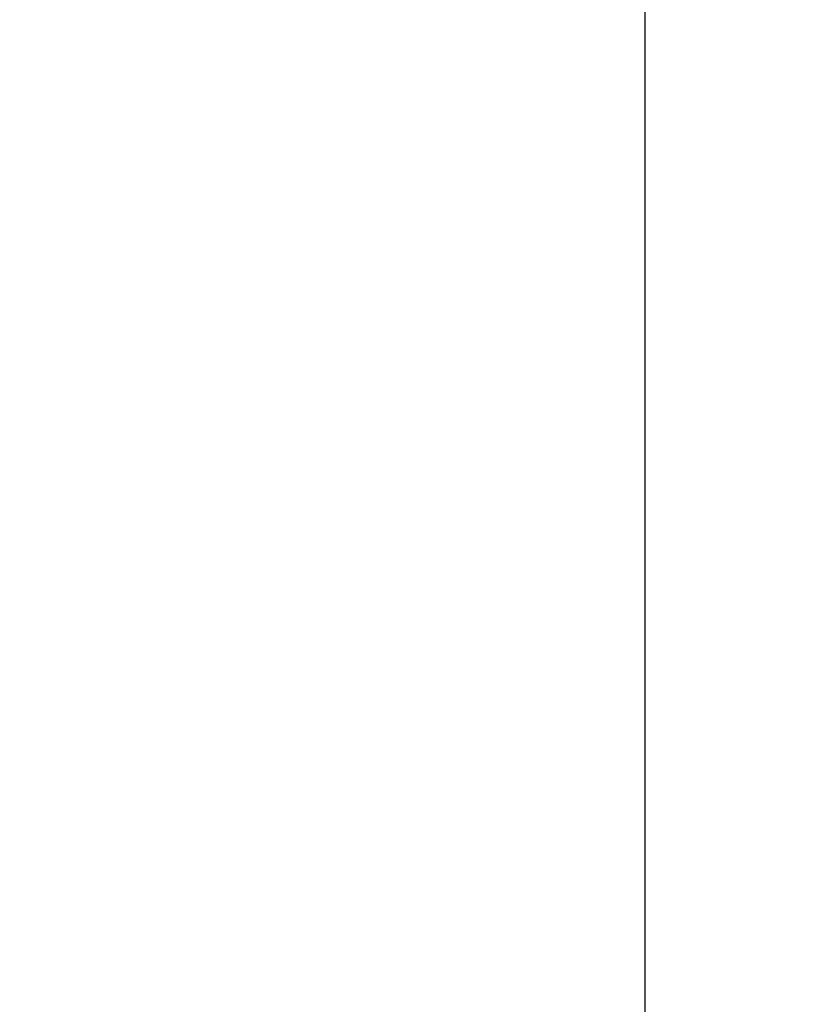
# Model space of a CAD drawing. Header units: inches. Extents: x 24 to 1128, y -58 to 748.
# Tile 17 of 256: x 120.66 to 126.46, y 224.33 to 231.52. Entities that reach past the tile are written whole.
import ezdxf

# ---------------------------------------------------------------- set-up
doc = ezdxf.new("R2010")
doc.units = ezdxf.units.IN
doc.header["$LTSCALE"] = 32
doc.header["$MEASUREMENT"] = 0
doc.layers.add('Dimension (ANSI)', color=7, linetype='Continuous', lineweight=25)
doc.layers.add('Visible (ANSI)', color=7, linetype='Continuous', lineweight=30)
doc.styles.add('Note Text (ANSI)', font='tahoma.ttf')
doc.dimstyles.new('SB Fraction-16 (ANSI)', dxfattribs={"dimscale": 32, "dimtxt": 0.125, "dimasz": 0.098425, "dimexe": 0.125, "dimexo": 0.0625, "dimgap": 0.031496, "dimtad": 0, "dimtih": 1, "dimtoh": 1, "dimdec": 4, "dimrnd": 1e-08, "dimzin": 0, "dimdsep": 46, "dimlunit": 5, "dimtxsty": 'Note Text (ANSI)', "dimcen": 0.09, "dimdle": 0.393701, "dimclrd": 256, "dimclre": 256, "dimclrt": 256, "dimadec": 0, "dimazin": 3, "dimtfac": 0.96, "dimtofl": 0, "dimtmove": 0, "dimatfit": 3, "dimfxl": 1, "dimfrac": 2, "dimtolj": 1, "dimtzin": 12, "dimlwd": -1, "dimlwe": -1, "dimarcsym": 0})

# ---------------------------------------------------------------- blocks, each defined once
blk = doc.blocks.new('*D16')
at = {"layer": 'Defpoints', "color": 0, "transparency": 16777216}
for p in [(169.8497, 459.4837), (76.4594, 171.772), (131.9122, 171.772)]:
    blk.add_point(p, dxfattribs=at)
at = {"layer": 'Dimension (ANSI)', "transparency": 16777216}
for p, q in [((167.8497, 459.4837), (72.4594, 459.4837)), ((76.4594, 456.3341), (76.4594, 319.1609)), ((76.4594, 174.9216), (76.4594, 312.0948)), ((129.9122, 171.772), (72.4594, 171.772))]:
    blk.add_line(p, q, dxfattribs=at)
for points in [[(75.9345, 456.3341), (76.9844, 456.3341), (76.4594, 459.4837)], [(75.9345, 174.9216), (76.9844, 174.9216), (76.4594, 171.772)]]:
    blk.add_solid(points, dxfattribs=at)
at = {"layer": 'Dimension (ANSI)', "transparency": 16777216, "insert": (64.2727, 318.153), "char_height": 4, "attachment_point": 1, "style": 'Note Text (ANSI)'}
blk.add_mtext('\\A1;287 11/16', dxfattribs=at)

msp = doc.modelspace()

# ---------------------------------------------------------------- linework, layer by layer
at = {"layer": 'Visible (ANSI)'}
msp.add_line((125.22467, 245.2142), (125.22467, 185.86817), dxfattribs=at)

# ---------------------------------------------------------------- dimensions: what is measured, and where the dimension line sits
at = {"layer": 'Dimension (ANSI)'}
dim = msp.add_linear_dim(base=(76.45942, 171.77197), p1=(169.84967, 459.48367), p2=(131.91217, 171.77197), angle=270, dimstyle='SB Fraction-16 (ANSI)', override={"dimgap": 0.031496, "dimdec": 4, "dimtol": 0, "dimlim": 0, "dimtp": 0, "dimtm": 0, "dimtdec": 2, "dimatfit": 1}, dxfattribs=at)
dim.commit()
dim.dimension.update_dxf_attribs({"geometry": '*D16', "text_midpoint": (76.45942, 315.62782), "dimtype": 160})

doc.saveas('drawing.dxf')
